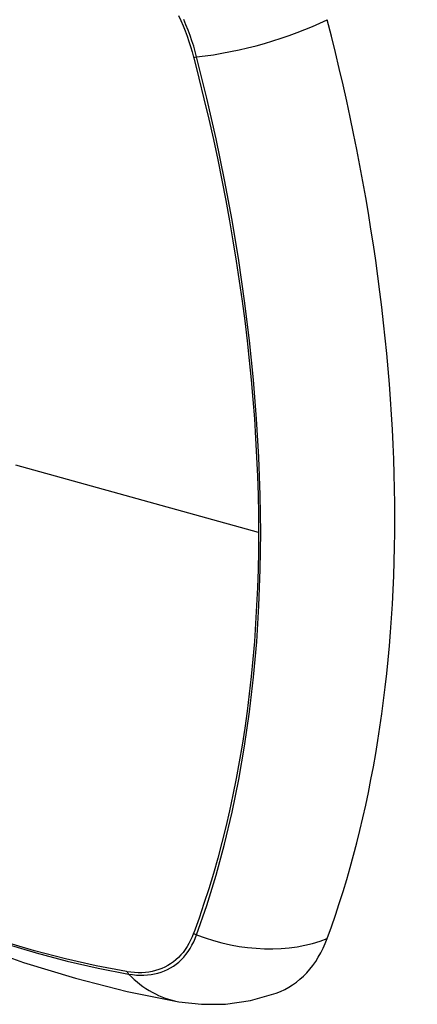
# Model space of a CAD drawing. Header units: inches. Extents: x 378 to 445.2, y 145.3 to 209.5.
# Tile 64 of 129: x 436.383 to 436.685, y 157.438 to 158.189. Entities that reach past the tile are written whole.
import ezdxf

# ---------------------------------------------------------------- set-up
doc = ezdxf.new("R2010")
doc.units = ezdxf.units.IN
doc.header["$MEASUREMENT"] = 0
doc.layers.add('Visible Edges(ANSI)', color=7, linetype='Continuous', lineweight=25)
doc.layers.add('Visible Tangent Edges(ANSI)', color=7, linetype='Continuous', lineweight=25)

msp = doc.modelspace()

# ---------------------------------------------------------------- linework, layer by layer
at = {"layer": 'Visible Edges(ANSI)', "flags": 128}
for points in [[(435.88979, 157.79092), (435.9256, 157.75676), (435.96197, 157.724), (435.99885, 157.69268), (436.03619, 157.66287), (436.07395, 157.6346), (436.11209, 157.60794), (436.15055, 157.58294), (436.18928, 157.55963), (436.22825, 157.53808), (436.26742, 157.51832), (436.30673, 157.50042), (436.34614, 157.48441), (436.38562, 157.47034), (436.42511, 157.45828), (436.46457, 157.44826), (436.50395, 157.44036)], [(436.50395, 157.44036), (436.52099, 157.4384), (436.53929, 157.43853), (436.5585, 157.44122), (436.578, 157.44684)]]:
    msp.add_lwpolyline(points, dxfattribs=at)
at = {"layer": 'Visible Edges(ANSI)'}
for centre, major_axis, start_param, end_param in [((435.74962, 158.33927), (-0.64961, 1.12515), 3.59073, 4.263252), ((436.49859, 157.60456), (0.08858, -0.15343), 6.184386, 6.732322)]:
    msp.add_ellipse(centre, major_axis=major_axis, ratio=0.57735, start_param=start_param, end_param=end_param, dxfattribs=at)
at = {"layer": 'Visible Tangent Edges(ANSI)'}
for p, q in [((436.51512, 158.16011), (436.51524, 158.15966)), ((436.5645, 157.79784), (436.37975, 157.8492)), ((436.51524, 157.49285), (436.51512, 157.49253)), ((436.46439, 157.46324), (436.46406, 157.4633))]:
    msp.add_line(p, q, dxfattribs=at)
at = {"layer": 'Visible Tangent Edges(ANSI)', "flags": 128}
for points in [[(436.50354, 158.19191), (436.50533, 158.18797), (436.50703, 158.18401), (436.50863, 158.18003), (436.51014, 158.17605), (436.51154, 158.17206), (436.51284, 158.16807), (436.51403, 158.16408), (436.51512, 158.16011)], [(436.51742, 158.16022), (436.51635, 158.16428), (436.51516, 158.16835), (436.51386, 158.17243), (436.51245, 158.17651), (436.51093, 158.18059), (436.50931, 158.18466), (436.50759, 158.18871)], [(436.51524, 158.15966), (436.51921, 158.14401), (436.52301, 158.12841), (436.52666, 158.11283), (436.53013, 158.09729), (436.53345, 158.08177), (436.53661, 158.06629), (436.5396, 158.05084), (436.54242, 158.03543), (436.54508, 158.02006), (436.54758, 158.00474), (436.5499, 157.98947), (436.55206, 157.97426), (436.55404, 157.95911), (436.55585, 157.94403), (436.5575, 157.92902), (436.55896, 157.91409), (436.56026, 157.89923), (436.56139, 157.88446), (436.56234, 157.86978), (436.56312, 157.85519), (436.56372, 157.8407), (436.56415, 157.82631), (436.56441, 157.81203), (436.5645, 157.79784)], [(436.51742, 157.49138), (436.52514, 157.51377), (436.53222, 157.53682), (436.53865, 157.56051), (436.54442, 157.58482), (436.54952, 157.60971), (436.55395, 157.63515), (436.5577, 157.66113), (436.56077, 157.6876), (436.56315, 157.71453), (436.56484, 157.74189), (436.56586, 157.76963), (436.56619, 157.79776), (436.56584, 157.82629), (436.56482, 157.85522), (436.56311, 157.88453), (436.56072, 157.91421), (436.55764, 157.9442), (436.55389, 157.97448), (436.54946, 158.005), (436.54437, 158.03575), (436.53861, 158.06666), (436.5322, 158.09772), (436.52513, 158.12891), (436.51742, 158.16022)], [(436.5645, 157.79784), (436.56441, 157.78378), (436.56415, 157.76981), (436.56372, 157.75594), (436.56312, 157.74216), (436.56234, 157.72848), (436.5614, 157.71491), (436.56027, 157.70144), (436.55898, 157.68808), (436.55751, 157.67484), (436.55587, 157.66173), (436.55406, 157.64873), (436.55207, 157.63587), (436.54992, 157.62314), (436.54759, 157.61054), (436.5451, 157.59809), (436.54244, 157.58577), (436.53961, 157.57361), (436.53662, 157.5616), (436.53346, 157.54974), (436.53014, 157.53803), (436.52665, 157.52649), (436.52301, 157.51511), (436.51923, 157.50396), (436.51524, 157.49285)], [(436.51512, 157.49253), (436.51403, 157.48982), (436.51284, 157.48722), (436.51154, 157.48473), (436.51013, 157.48236), (436.50863, 157.48011), (436.50703, 157.47798), (436.50533, 157.47598), (436.50354, 157.47411), (436.50166, 157.47237), (436.49969, 157.47076), (436.49763, 157.4693), (436.49549, 157.46797), (436.49326, 157.46678), (436.49096, 157.46573), (436.48858, 157.46482), (436.48614, 157.46406), (436.48362, 157.46344), (436.48104, 157.46297), (436.4784, 157.46265), (436.4757, 157.46247), (436.47294, 157.46244), (436.47014, 157.46256), (436.46729, 157.46283), (436.46439, 157.46324)], [(436.46564, 157.46148), (436.46861, 157.46102), (436.47154, 157.46072), (436.47443, 157.46057), (436.47726, 157.46058), (436.48003, 157.46074), (436.48274, 157.46105), (436.48539, 157.46152), (436.48797, 157.46214), (436.49048, 157.46291), (436.49292, 157.46383), (436.49528, 157.4649), (436.49755, 157.46611), (436.49974, 157.46747), (436.50184, 157.46898), (436.50385, 157.47063), (436.50577, 157.47242), (436.50759, 157.47434), (436.50931, 157.4764), (436.51093, 157.47859), (436.51245, 157.4809), (436.51386, 157.48334), (436.51516, 157.4859), (436.51635, 157.48858), (436.51742, 157.49138)], [(436.46406, 157.4633), (436.44087, 157.46771), (436.41748, 157.473), (436.39389, 157.47915), (436.37013, 157.48617)], [(436.37129, 157.48467), (436.39516, 157.47757), (436.41885, 157.47134), (436.44235, 157.46597), (436.46564, 157.46148)]]:
    msp.add_lwpolyline(points, dxfattribs=at)
at = {"layer": 'Visible Tangent Edges(ANSI)'}
for centre, major_axis, ratio, start_param, end_param in [((436.13106, 157.99695), (-0.17318, 0.29996), 0.57735, 5.05527, 10.652693), ((436.55031, 158.20883), (-0.11437, -0.02947), 0.354513, 1.189336, 2.097696), ((436.52016, 158.16428), (-0.00954, -0.00241), 0.356312, 0.927458, 1.191165), ((436.52016, 157.49808), (-0.00927, 0.00332), 0.735414, 1.274627, 1.538334), ((436.55031, 157.57181), (-0.11089, 0.04067), 0.735518, 1.543956, 2.452315), ((436.47052, 157.46942), (0.00172, 0.00969), 0.732421, 2.38426, 2.647967), ((436.52417, 157.55673), (-0.02022, -0.11637), 0.735518, 5.786899, 6.283185)]:
    msp.add_ellipse(centre, major_axis=major_axis, ratio=ratio, start_param=start_param, end_param=end_param, dxfattribs=at)
msp.add_ellipse((436.13165, 157.9973), major_axis=(0.17111, -0.29637), ratio=0.57735, dxfattribs=at)

doc.saveas('drawing.dxf')
